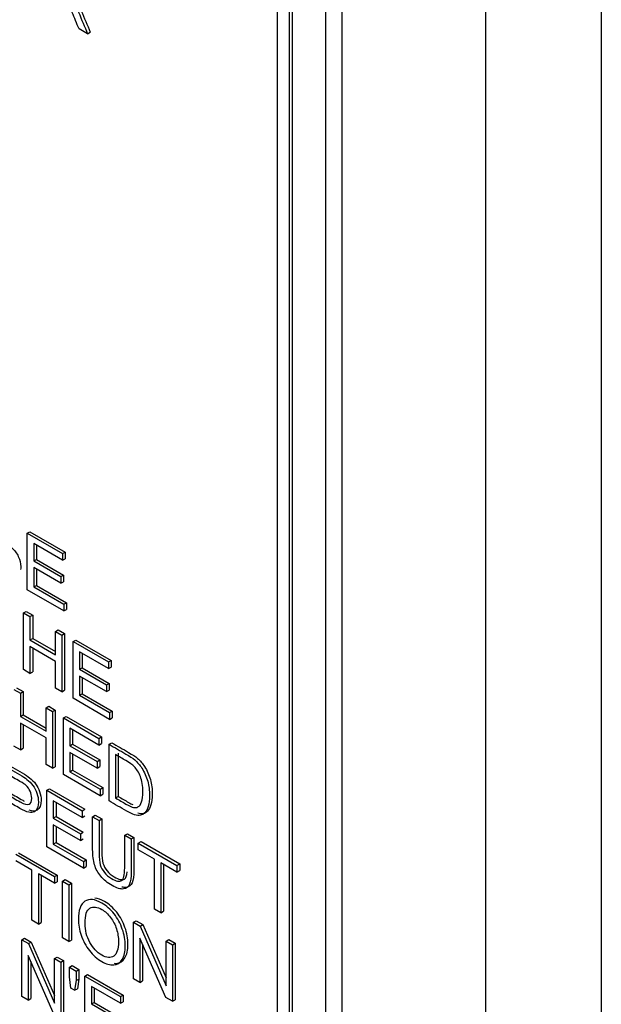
# Model space of a CAD drawing. Header units: inches. Extents: x 1 to 240, y -1 to 159.
# Tile 93 of 111: x 225.395 to 226.161, y 120.398 to 121.695. Entities that reach past the tile are written whole.
import ezdxf

# ---------------------------------------------------------------- set-up
doc = ezdxf.new("R2010")
doc.units = ezdxf.units.IN
doc.header["$MEASUREMENT"] = 0
for name, color, linetype in [('COM70657-14', 7, 'Continuous'), ('Default', 7, 'Continuous'), ('LAB20180', 7, 'Continuous')]:
    doc.layers.add(name, color=color, linetype=linetype)

# ---------------------------------------------------------------- blocks, each defined once
blk = doc.blocks.new('SE1')
at = {"layer": 'COM70657-14', "color": 7, "linetype": 'Continuous'}
for p, q in [((226.1606, 141.1252), (226.1606, 113.3286)), ((226.0079, 141.0959), (226.0079, 113.3579))]:
    blk.add_line(p, q, dxfattribs=at)
at = {"layer": 'LAB20180', "color": 7, "linetype": 'Continuous'}
for p, q in [((225.8191, 119.9107), (225.8191, 122.9725)), ((225.7979, 119.8984), (225.7979, 122.9603)), ((225.7339, 120.0848), (225.7339, 122.8397)), ((225.7501, 120.0754), (225.7501, 122.8303)), ((225.7537, 120.0774), (225.7537, 122.8323)), ((225.484, 121.6764), (225.4727, 121.683)), ((225.484, 121.6764), (225.4875, 121.6785)), ((225.4045, 121.0184), (225.408, 121.0204)), ((225.4045, 120.9437), (225.4045, 121.0184)), ((225.4045, 121.0184), (225.4511, 120.9915)), ((225.408, 121.0204), (225.4546, 120.9935)), ((225.4511, 120.9827), (225.413, 121.0047)), ((225.413, 121.0047), (225.413, 120.9818)), ((225.4165, 121.0027), (225.4165, 120.9838)), ((225.4511, 120.9915), (225.4546, 120.9935)), ((225.4511, 120.9915), (225.4511, 120.9827)), ((225.4546, 120.9935), (225.4546, 120.9848)), ((225.413, 120.9818), (225.4165, 120.9838)), ((225.413, 120.9818), (225.4487, 120.9612)), ((225.4165, 120.9838), (225.4522, 120.9632)), ((225.4511, 120.9827), (225.4546, 120.9848)), ((225.4487, 120.9524), (225.413, 120.973)), ((225.413, 120.973), (225.413, 120.9476)), ((225.4165, 120.9709), (225.4165, 120.9496)), ((225.4487, 120.9612), (225.4522, 120.9632)), ((225.4487, 120.9612), (225.4487, 120.9524)), ((225.4487, 120.9524), (225.4522, 120.9544)), ((225.4522, 120.9632), (225.4522, 120.9544)), ((225.4526, 120.916), (225.4045, 120.9437)), ((225.413, 120.9476), (225.4165, 120.9496)), ((225.413, 120.9476), (225.4526, 120.9247)), ((225.4165, 120.9496), (225.4561, 120.9268)), ((225.4526, 120.9247), (225.4561, 120.9268)), ((225.4561, 120.9268), (225.4561, 120.918)), ((225.3995, 120.9133), (225.403, 120.9153)), ((225.3995, 120.8386), (225.3995, 120.9133)), ((225.3995, 120.9133), (225.408, 120.9084)), ((225.403, 120.9153), (225.4116, 120.9104)), ((225.4526, 120.9247), (225.4526, 120.916)), ((225.4526, 120.916), (225.4561, 120.918)), ((225.408, 120.9084), (225.4116, 120.9104)), ((225.408, 120.9084), (225.408, 120.8777)), ((225.4116, 120.9104), (225.4116, 120.8798)), ((225.4417, 120.8889), (225.4453, 120.891)), ((225.4417, 120.8583), (225.4417, 120.8889)), ((225.4417, 120.8889), (225.4502, 120.884)), ((225.4453, 120.891), (225.4537, 120.8861)), ((225.408, 120.8777), (225.4116, 120.8798)), ((225.408, 120.8777), (225.4417, 120.8583)), ((225.4116, 120.8798), (225.4417, 120.8623)), ((225.4502, 120.884), (225.4537, 120.8861)), ((225.4502, 120.884), (225.4502, 120.8093)), ((225.4537, 120.8861), (225.4537, 120.8114)), ((225.4648, 120.8756), (225.4683, 120.8776)), ((225.4648, 120.8009), (225.4648, 120.8756)), ((225.4648, 120.8756), (225.5114, 120.8487)), ((225.4683, 120.8776), (225.5149, 120.8507)), ((225.4417, 120.8495), (225.408, 120.8689)), ((225.408, 120.8689), (225.408, 120.8337)), ((225.4116, 120.8669), (225.4116, 120.8357)), ((225.5114, 120.8399), (225.4733, 120.8619)), ((225.4733, 120.8619), (225.4733, 120.839)), ((225.4417, 120.8142), (225.4417, 120.8495)), ((225.4768, 120.8599), (225.4768, 120.841)), ((225.5114, 120.8487), (225.5149, 120.8507)), ((225.5114, 120.8487), (225.5114, 120.8399)), ((225.5149, 120.8507), (225.5149, 120.842)), ((225.408, 120.8337), (225.3995, 120.8386)), ((225.408, 120.8337), (225.4116, 120.8357)), ((225.4733, 120.839), (225.4768, 120.841)), ((225.4733, 120.839), (225.509, 120.8184)), ((225.4768, 120.841), (225.5125, 120.8204)), ((225.5114, 120.8399), (225.5149, 120.842)), ((225.509, 120.8096), (225.4733, 120.8302)), ((225.4733, 120.8302), (225.4733, 120.8048)), ((225.4768, 120.8281), (225.4768, 120.8068)), ((225.3869, 120.8126), (225.3954, 120.8077)), ((225.3905, 120.8146), (225.3989, 120.8097)), ((225.3954, 120.8077), (225.3989, 120.8097)), ((225.3989, 120.8097), (225.3989, 120.7791)), ((225.4502, 120.8093), (225.4417, 120.8142)), ((225.4502, 120.8093), (225.4537, 120.8114)), ((225.509, 120.8184), (225.5125, 120.8204)), ((225.509, 120.8184), (225.509, 120.8096)), ((225.509, 120.8096), (225.5125, 120.8116)), ((225.5125, 120.8204), (225.5125, 120.8116)), ((225.3954, 120.8077), (225.3954, 120.777)), ((225.5129, 120.7731), (225.4648, 120.8009)), ((225.4733, 120.8048), (225.4768, 120.8068)), ((225.4733, 120.8048), (225.5129, 120.7819)), ((225.4768, 120.8068), (225.5164, 120.784)), ((225.4292, 120.7882), (225.4327, 120.7903)), ((225.4292, 120.7576), (225.4292, 120.7882)), ((225.4292, 120.7882), (225.4376, 120.7833)), ((225.4327, 120.7903), (225.4412, 120.7854)), ((225.4376, 120.7833), (225.4412, 120.7854)), ((225.4412, 120.7854), (225.4412, 120.7107)), ((225.5129, 120.7819), (225.5164, 120.784)), ((225.5164, 120.784), (225.5164, 120.7752)), ((225.3954, 120.777), (225.3989, 120.7791)), ((225.3954, 120.777), (225.4292, 120.7576)), ((225.3989, 120.7791), (225.4292, 120.7616)), ((225.4376, 120.7833), (225.4376, 120.7086)), ((225.4522, 120.7749), (225.4558, 120.7769)), ((225.4522, 120.7002), (225.4522, 120.7749)), ((225.4522, 120.7749), (225.4988, 120.748)), ((225.4558, 120.7769), (225.5024, 120.75)), ((225.5129, 120.7819), (225.5129, 120.7731)), ((225.5129, 120.7731), (225.5164, 120.7752)), ((225.4292, 120.7488), (225.3954, 120.7682)), ((225.3954, 120.7682), (225.3954, 120.733)), ((225.3989, 120.7662), (225.3989, 120.735)), ((225.4988, 120.7392), (225.4607, 120.7613)), ((225.4607, 120.7613), (225.4607, 120.7382)), ((225.4642, 120.7592), (225.4642, 120.7403)), ((225.4292, 120.7135), (225.4292, 120.7488)), ((225.4988, 120.748), (225.5024, 120.75)), ((225.4988, 120.748), (225.4988, 120.7392)), ((225.5024, 120.75), (225.5024, 120.7413)), ((225.3954, 120.733), (225.3869, 120.7379)), ((225.3954, 120.733), (225.3989, 120.735)), ((225.4607, 120.7382), (225.4642, 120.7403)), ((225.4607, 120.7382), (225.4964, 120.7176)), ((225.4642, 120.7403), (225.4999, 120.7197)), ((225.4988, 120.7392), (225.5024, 120.7413)), ((225.5122, 120.7403), (225.5157, 120.7423)), ((225.5122, 120.6656), (225.5122, 120.7403)), ((225.4964, 120.7089), (225.4607, 120.7295)), ((225.4607, 120.7295), (225.4607, 120.7041)), ((225.4642, 120.7275), (225.4642, 120.7061)), ((225.4964, 120.7176), (225.4999, 120.7197)), ((225.4999, 120.7197), (225.4999, 120.7109)), ((225.5207, 120.7266), (225.5207, 120.6695)), ((225.5242, 120.7287), (225.5242, 120.6715)), ((225.4376, 120.7086), (225.4292, 120.7135)), ((225.4376, 120.7086), (225.4412, 120.7107)), ((225.4607, 120.7041), (225.4642, 120.7061)), ((225.4642, 120.7061), (225.5039, 120.6833)), ((225.4964, 120.7176), (225.4964, 120.7089)), ((225.4964, 120.7089), (225.4999, 120.7109)), ((225.5003, 120.6724), (225.4522, 120.7002)), ((225.4607, 120.7041), (225.5003, 120.6812)), ((225.4304, 120.6796), (225.4339, 120.6816)), ((225.4339, 120.6816), (225.4805, 120.6547)), ((225.5003, 120.6812), (225.5039, 120.6833)), ((225.5003, 120.6812), (225.5003, 120.6724)), ((225.5039, 120.6833), (225.5039, 120.6745)), ((225.4304, 120.6049), (225.4304, 120.6796)), ((225.4304, 120.6796), (225.477, 120.6526)), ((225.5003, 120.6724), (225.5039, 120.6745)), ((225.5207, 120.6695), (225.5242, 120.6715)), ((225.477, 120.6439), (225.4388, 120.6659)), ((225.4388, 120.6659), (225.4388, 120.6429)), ((225.4424, 120.6638), (225.4424, 120.6449)), ((225.477, 120.6526), (225.4805, 120.6547)), ((225.4388, 120.6429), (225.4424, 120.6449)), ((225.4388, 120.6429), (225.4745, 120.6223)), ((225.4424, 120.6449), (225.478, 120.6243)), ((225.477, 120.6526), (225.477, 120.6439)), ((225.477, 120.6439), (225.4805, 120.6459)), ((225.4906, 120.6448), (225.4941, 120.6468)), ((225.4906, 120.6448), (225.4991, 120.6398)), ((225.4941, 120.6468), (225.5027, 120.6419)), ((225.4991, 120.6398), (225.5027, 120.6419)), ((225.4745, 120.6136), (225.4388, 120.6342)), ((225.4388, 120.6342), (225.4388, 120.6087)), ((225.4424, 120.6321), (225.4424, 120.6108)), ((225.4745, 120.6223), (225.478, 120.6243)), ((225.4745, 120.6223), (225.4745, 120.6136)), ((225.4745, 120.6136), (225.478, 120.6156)), ((225.5328, 120.6204), (225.5364, 120.6224)), ((225.5328, 120.6204), (225.5413, 120.6155)), ((225.5364, 120.6224), (225.5448, 120.6175)), ((225.5413, 120.6155), (225.5448, 120.6175)), ((225.4785, 120.5771), (225.4304, 120.6049)), ((225.4388, 120.6087), (225.4424, 120.6108)), ((225.4388, 120.6087), (225.4785, 120.5858)), ((225.4424, 120.6108), (225.482, 120.5879)), ((225.5507, 120.6101), (225.5543, 120.6121)), ((225.5507, 120.6013), (225.5507, 120.6101)), ((225.5507, 120.6101), (225.6017, 120.5806)), ((225.5543, 120.6121), (225.6053, 120.5827)), ((225.3894, 120.5953), (225.4404, 120.5658)), ((225.3929, 120.5973), (225.4439, 120.5678)), ((225.572, 120.589), (225.5507, 120.6013)), ((225.572, 120.5231), (225.572, 120.589)), ((225.4106, 120.5742), (225.3894, 120.5865)), ((225.4785, 120.5858), (225.482, 120.5879)), ((225.4785, 120.5858), (225.4785, 120.5771)), ((225.4785, 120.5771), (225.482, 120.5791)), ((225.482, 120.5879), (225.482, 120.5791)), ((225.6017, 120.5718), (225.5805, 120.5841)), ((225.5805, 120.5841), (225.5805, 120.5182)), ((225.5841, 120.582), (225.5841, 120.5202)), ((225.6017, 120.5806), (225.6053, 120.5827)), ((225.6017, 120.5806), (225.6017, 120.5718)), ((225.6053, 120.5827), (225.6053, 120.5739)), ((225.4106, 120.5083), (225.4106, 120.5742)), ((225.4404, 120.557), (225.4191, 120.5693)), ((225.4191, 120.5693), (225.4191, 120.5034)), ((225.4227, 120.5672), (225.4227, 120.5054)), ((225.4404, 120.5658), (225.4439, 120.5678)), ((225.4404, 120.5658), (225.4404, 120.557)), ((225.4439, 120.5678), (225.4439, 120.559)), ((225.6017, 120.5718), (225.6053, 120.5739)), ((225.4404, 120.557), (225.4439, 120.559)), ((225.4507, 120.5599), (225.4542, 120.5619)), ((225.4507, 120.4852), (225.4507, 120.5599)), ((225.4507, 120.5599), (225.4592, 120.5549)), ((225.4542, 120.5619), (225.4627, 120.557)), ((225.4592, 120.5549), (225.4627, 120.557)), ((225.4592, 120.5549), (225.4592, 120.4802)), ((225.4627, 120.557), (225.4627, 120.4823)), ((225.5805, 120.5182), (225.572, 120.5231)), ((225.5805, 120.5182), (225.5841, 120.5202)), ((225.4191, 120.5034), (225.4106, 120.5083)), ((225.4191, 120.5034), (225.4227, 120.5054)), ((225.5445, 120.5057), (225.548, 120.5077)), ((225.5445, 120.431), (225.5445, 120.5057)), ((225.5445, 120.5057), (225.5533, 120.5006)), ((225.548, 120.5077), (225.5568, 120.5027)), ((225.5533, 120.5006), (225.5568, 120.5027)), ((225.5533, 120.5006), (225.5875, 120.4221)), ((225.5568, 120.5027), (225.5875, 120.4323)), ((225.4592, 120.4802), (225.4507, 120.4852)), ((225.3974, 120.4827), (225.4009, 120.4847)), ((225.3974, 120.408), (225.3974, 120.4827)), ((225.3974, 120.4827), (225.4062, 120.4776)), ((225.4009, 120.4847), (225.4097, 120.4796)), ((225.4062, 120.4776), (225.4097, 120.4796)), ((225.4062, 120.4776), (225.4404, 120.3991)), ((225.4097, 120.4796), (225.4404, 120.4093)), ((225.4592, 120.4802), (225.4627, 120.4823)), ((225.5869, 120.4065), (225.5527, 120.4849)), ((225.5527, 120.4849), (225.5527, 120.4262)), ((225.5563, 120.4768), (225.5563, 120.4283)), ((225.5875, 120.4809), (225.591, 120.4829)), ((225.5875, 120.4221), (225.5875, 120.4809)), ((225.5875, 120.4809), (225.5957, 120.4761)), ((225.591, 120.4829), (225.5992, 120.4782)), ((225.5957, 120.4761), (225.5992, 120.4782)), ((225.5957, 120.4761), (225.5957, 120.4015)), ((225.5992, 120.4782), (225.5992, 120.4035)), ((225.4398, 120.3835), (225.4056, 120.4619)), ((225.4056, 120.4619), (225.4056, 120.4032)), ((225.4404, 120.4578), (225.4439, 120.4599)), ((225.4439, 120.4599), (225.4521, 120.4552)), ((225.4091, 120.4538), (225.4091, 120.4053)), ((225.4404, 120.3991), (225.4404, 120.4578)), ((225.4404, 120.4578), (225.4486, 120.4531)), ((225.4486, 120.4531), (225.4521, 120.4552)), ((225.4486, 120.4531), (225.4486, 120.3784)), ((225.4521, 120.4552), (225.4521, 120.3805)), ((225.46, 120.4465), (225.4635, 120.4486)), ((225.46, 120.434), (225.46, 120.4465)), ((225.46, 120.4465), (225.469, 120.4413)), ((225.4635, 120.4486), (225.4726, 120.4433)), ((225.462, 120.4189), (225.46, 120.434)), ((225.469, 120.4413), (225.4726, 120.4433)), ((225.469, 120.4413), (225.469, 120.4288)), ((225.4726, 120.4433), (225.4726, 120.4308)), ((225.4805, 120.4347), (225.484, 120.4368)), ((225.4805, 120.36), (225.4805, 120.4347)), ((225.4805, 120.4347), (225.5271, 120.4078)), ((225.484, 120.4368), (225.5306, 120.4098)), ((225.469, 120.4288), (225.4669, 120.416)), ((225.469, 120.4288), (225.4726, 120.4308)), ((225.4726, 120.4308), (225.4705, 120.4181)), ((225.5271, 120.399), (225.4889, 120.421)), ((225.4889, 120.421), (225.4889, 120.3981)), ((225.5527, 120.4262), (225.5445, 120.431)), ((225.5527, 120.4262), (225.5563, 120.4283)), ((225.4056, 120.4032), (225.3974, 120.408)), ((225.4669, 120.416), (225.462, 120.4189)), ((225.4669, 120.416), (225.4705, 120.4181)), ((225.4925, 120.419), (225.4925, 120.4001)), ((225.5271, 120.4078), (225.5306, 120.4098)), ((225.5271, 120.4078), (225.5271, 120.399)), ((225.5306, 120.4098), (225.5306, 120.401)), ((225.4056, 120.4032), (225.4091, 120.4053)), ((225.4889, 120.3981), (225.4925, 120.4001)), ((225.4889, 120.3981), (225.5246, 120.3775)), ((225.4925, 120.4001), (225.5281, 120.3795)), ((225.5271, 120.399), (225.5306, 120.401)), ((225.5957, 120.4015), (225.5869, 120.4065)), ((225.5957, 120.4015), (225.5992, 120.4035))]:
    blk.add_line(p, q, dxfattribs=at)
for points, knots in [([(225.4727, 121.683), (225.4696, 121.6902), (225.4666, 121.6974), (225.4636, 121.7046), (225.461, 121.7109), (225.4588, 121.7158), (225.4571, 121.7193), (225.4554, 121.7228), (225.4538, 121.7254), (225.4525, 121.7272), (225.4511, 121.729), (225.4498, 121.7305), (225.4483, 121.7317), (225.4474, 121.7326), (225.4457, 121.7336), (225.4433, 121.735), (225.4398, 121.737), (225.4363, 121.739), (225.4328, 121.741)], [0, 0, 0, 0, 0.307391, 0.307391, 0.307391, 0.515966, 0.515966, 0.515966, 0.634269, 0.634269, 0.634269, 0.717028, 0.717028, 0.717028, 0.809332, 0.809332, 0.809332, 1, 1, 1, 1]), ([(225.4592, 121.7268), (225.4615, 121.724), (225.4634, 121.7217), (225.4646, 121.7197), (225.4673, 121.7153), (225.4698, 121.7103), (225.4721, 121.7048), (225.4761, 121.6954), (225.48, 121.6859), (225.484, 121.6764)], [0, 0, 0, 0, 0.159077, 0.159077, 0.159077, 0.452408, 0.452408, 0.452408, 1, 1, 1, 1]), ([(225.4627, 121.7288), (225.4651, 121.7261), (225.4669, 121.7237), (225.4681, 121.7217), (225.4709, 121.7174), (225.4733, 121.7124), (225.4756, 121.7069), (225.4796, 121.6974), (225.4835, 121.6879), (225.4875, 121.6785)], [0, 0, 0, 0, 0.159077, 0.159077, 0.159077, 0.452408, 0.452408, 0.452408, 1, 1, 1, 1]), ([(225.3837, 120.9996), (225.3876, 120.996), (225.3906, 120.992), (225.3927, 120.9876), (225.3949, 120.9832), (225.3959, 120.9788), (225.3959, 120.9731), (225.3958, 120.9717), (225.3956, 120.9705)], [0, 0, 0, 0, 0.1354234, 0.1354234, 0.1354234, 0.2666356, 0.2666356, 0.3093199, 0.3093199, 0.3093199, 0.3093199]), ([(225.5122, 120.7403), (225.5196, 120.736), (225.527, 120.7317), (225.5344, 120.7274), (225.5395, 120.7245), (225.5433, 120.7219), (225.546, 120.7197), (225.5496, 120.7165), (225.5528, 120.7129), (225.5554, 120.7089), (225.5588, 120.7036), (225.5614, 120.6978), (225.5631, 120.6917), (225.5648, 120.6855), (225.5656, 120.6791), (225.5656, 120.6668), (225.5651, 120.6621), (225.5627, 120.6547), (225.5613, 120.6519), (225.5595, 120.6501), (225.5577, 120.6482), (225.5557, 120.6471), (225.5536, 120.6467), (225.5515, 120.6463), (225.5489, 120.6465), (225.5459, 120.6474), (225.5428, 120.6483), (225.5394, 120.6499), (225.5355, 120.6521), (225.5277, 120.6566), (225.5199, 120.6611), (225.5122, 120.6656)], [0, 0, 0, 0, 0.15036, 0.15036, 0.15036, 0.22873, 0.22873, 0.22873, 0.30051, 0.30051, 0.30051, 0.392465, 0.392465, 0.392465, 0.489927, 0.489927, 0.574199, 0.574199, 0.658471, 0.658471, 0.658471, 0.714696, 0.714696, 0.714696, 0.771705, 0.771705, 0.771705, 0.842381, 0.842381, 0.842381, 1, 1, 1, 1]), ([(225.5157, 120.7423), (225.5231, 120.738), (225.5305, 120.7338), (225.538, 120.7295), (225.543, 120.7266), (225.5469, 120.724), (225.5495, 120.7217), (225.5532, 120.7185), (225.5563, 120.715), (225.559, 120.7109), (225.5624, 120.7057), (225.5649, 120.6999), (225.5666, 120.6937), (225.5683, 120.6876), (225.5692, 120.6811), (225.5692, 120.6688), (225.5686, 120.6641), (225.5663, 120.6567), (225.5648, 120.6539), (225.563, 120.6521), (225.5612, 120.6503), (225.5593, 120.6491), (225.5572, 120.6487), (225.5552, 120.6483), (225.5528, 120.6485), (225.55, 120.6493)], [0, 0, 0, 0, 0.1503604, 0.1503604, 0.1503604, 0.2287303, 0.2287303, 0.2287303, 0.3005102, 0.3005102, 0.3005102, 0.3924652, 0.3924652, 0.3924652, 0.4899274, 0.4899274, 0.5741992, 0.5741992, 0.658471, 0.658471, 0.658471, 0.714696, 0.714696, 0.714696, 0.767911, 0.767911, 0.767911, 0.767911]), ([(225.5207, 120.6695), (225.5253, 120.6668), (225.5299, 120.6641), (225.5345, 120.6615), (225.5388, 120.659), (225.5421, 120.6575), (225.5445, 120.657), (225.547, 120.6565), (225.5489, 120.6567), (225.5503, 120.6576), (225.5524, 120.6588), (225.554, 120.661), (225.5551, 120.6643), (225.5563, 120.6676), (225.5568, 120.6721), (225.5568, 120.6855), (225.5557, 120.6922), (225.5535, 120.6977), (225.5513, 120.7032), (225.5485, 120.7076), (225.5454, 120.7108), (225.5431, 120.7132), (225.5394, 120.7158), (225.5343, 120.7188), (225.5298, 120.7214), (225.5252, 120.724), (225.5207, 120.7266)], [0, 0, 0, 0, 0.131505, 0.131505, 0.131505, 0.227953, 0.227953, 0.227953, 0.292471, 0.292471, 0.292471, 0.383731, 0.383731, 0.383731, 0.499097, 0.499097, 0.657978, 0.657978, 0.657978, 0.764008, 0.764008, 0.764008, 0.870543, 0.870543, 0.870543, 1, 1, 1, 1]), ([(225.3698, 120.7145), (225.3779, 120.7098), (225.386, 120.7051), (225.3942, 120.7005), (225.3985, 120.698), (225.4017, 120.6958), (225.404, 120.694), (225.4071, 120.6915), (225.4098, 120.6889), (225.412, 120.6859), (225.4142, 120.683), (225.4159, 120.6796), (225.4171, 120.6758), (225.4185, 120.6719), (225.4191, 120.6681), (225.4191, 120.6581), (225.4174, 120.6537), (225.4139, 120.6513), (225.4103, 120.6489), (225.404, 120.6504), (225.3949, 120.6557), (225.3893, 120.6589), (225.3838, 120.6621), (225.3783, 120.6652)], [0, 0, 0, 0, 0.216971, 0.216971, 0.216971, 0.304522, 0.304522, 0.304522, 0.381097, 0.381097, 0.381097, 0.453965, 0.453965, 0.453965, 0.533539, 0.533539, 0.671179, 0.671179, 0.671179, 0.852672, 0.852672, 0.852672, 1, 1, 1, 1]), ([(225.3733, 120.7166), (225.3814, 120.7119), (225.3896, 120.7072), (225.3977, 120.7025), (225.402, 120.7), (225.4053, 120.6979), (225.4075, 120.6961), (225.4107, 120.6936), (225.4134, 120.6909), (225.4155, 120.688), (225.4177, 120.685), (225.4194, 120.6816), (225.4207, 120.6778), (225.422, 120.6739), (225.4227, 120.6701), (225.4227, 120.6601), (225.4209, 120.6557), (225.4174, 120.6533), (225.4151, 120.6518), (225.4116, 120.6519), (225.4068, 120.6536)], [0, 0, 0, 0, 0.2169707, 0.2169707, 0.2169707, 0.3045216, 0.3045216, 0.3045216, 0.3810968, 0.3810968, 0.3810968, 0.4539655, 0.4539655, 0.4539655, 0.5335387, 0.5335387, 0.6711789, 0.6711789, 0.6711789, 0.7905287, 0.7905287, 0.7905287, 0.7905287]), ([(225.3783, 120.674), (225.3839, 120.6708), (225.3894, 120.6676), (225.395, 120.6644), (225.4006, 120.6612), (225.4045, 120.6601), (225.4091, 120.6622), (225.4103, 120.6648), (225.4103, 120.6724), (225.4096, 120.6754), (225.4083, 120.6784), (225.4069, 120.6815), (225.4051, 120.684), (225.4029, 120.686), (225.4014, 120.6873), (225.3987, 120.689), (225.3949, 120.6913), (225.3893, 120.6944), (225.3838, 120.6976), (225.3783, 120.7008)], [0, 0, 0, 0, 0.215563, 0.215563, 0.215563, 0.355571, 0.355571, 0.495578, 0.495578, 0.59581, 0.59581, 0.59581, 0.683087, 0.683087, 0.683087, 0.786632, 0.786632, 0.786632, 1, 1, 1, 1]), ([(225.3818, 120.6761), (225.3874, 120.6729), (225.393, 120.6696), (225.3986, 120.6664), (225.3992, 120.6661), (225.3997, 120.6657), (225.4003, 120.6654)], [0, 0, 0, 0, 0.2155632, 0.2155632, 0.2155632, 0.2307519, 0.2307519, 0.2307519, 0.2307519]), ([(225.5242, 120.6715), (225.5288, 120.6688), (225.5334, 120.6662), (225.538, 120.6635), (225.5401, 120.6624), (225.5419, 120.6614), (225.5435, 120.6607)], [0, 0, 0, 0, 0.1315052, 0.1315052, 0.1315052, 0.1771424, 0.1771424, 0.1771424, 0.1771424]), ([(225.5413, 120.6155), (225.5413, 120.6011), (225.5413, 120.5867), (225.5413, 120.5724), (225.5413, 120.5649), (225.5406, 120.5593), (225.5391, 120.5557), (225.5376, 120.5522), (225.535, 120.5501), (225.5312, 120.5496), (225.5273, 120.5491), (225.5223, 120.5505), (225.5101, 120.5576), (225.5052, 120.5616), (225.5013, 120.5663), (225.4975, 120.5709), (225.4947, 120.5759), (225.4931, 120.5815), (225.4915, 120.587), (225.4906, 120.5937), (225.4906, 120.6016), (225.4906, 120.616), (225.4906, 120.6304), (225.4906, 120.6448)], [0, 0, 0, 0, 0.229399, 0.229399, 0.229399, 0.32602, 0.32602, 0.32602, 0.402375, 0.402375, 0.402375, 0.498845, 0.498845, 0.592634, 0.592634, 0.592634, 0.669183, 0.669183, 0.669183, 0.770619, 0.770619, 0.770619, 1, 1, 1, 1]), ([(225.5027, 120.6419), (225.5027, 120.6275), (225.5027, 120.6132), (225.5027, 120.5988), (225.5027, 120.5923), (225.5032, 120.5873), (225.5052, 120.5799), (225.5071, 120.5765), (225.5096, 120.5734), (225.5121, 120.5703), (225.5152, 120.5676), (225.5252, 120.5619), (225.5297, 120.5609), (225.5324, 120.5627), (225.5343, 120.5639), (225.5355, 120.567), (225.536, 120.5721)], [0, 0, 0, 0, 0.2724253, 0.2724253, 0.2724253, 0.3486998, 0.3486998, 0.4249744, 0.4249744, 0.4249744, 0.4896343, 0.4896343, 0.601458, 0.601458, 0.601458, 0.6903563, 0.6903563, 0.6903563, 0.6903563]), ([(225.4991, 120.6398), (225.4991, 120.6255), (225.4991, 120.6111), (225.4991, 120.5968), (225.4991, 120.5903), (225.4996, 120.5852), (225.5017, 120.5779), (225.5035, 120.5745), (225.5061, 120.5713), (225.5086, 120.5682), (225.5117, 120.5656), (225.5217, 120.5598), (225.5262, 120.5589), (225.5288, 120.5606), (225.5315, 120.5624), (225.5328, 120.568), (225.5328, 120.5773), (225.5328, 120.5917), (225.5328, 120.606), (225.5328, 120.6204)], [0, 0, 0, 0, 0.272425, 0.272425, 0.272425, 0.3487, 0.3487, 0.424974, 0.424974, 0.424974, 0.489634, 0.489634, 0.601458, 0.601458, 0.601458, 0.727547, 0.727547, 0.727547, 1, 1, 1, 1]), ([(225.5448, 120.6175), (225.5448, 120.6032), (225.5448, 120.5888), (225.5448, 120.5744), (225.5448, 120.5669), (225.5442, 120.5613), (225.5426, 120.5578), (225.5411, 120.5542), (225.5386, 120.5521), (225.5347, 120.5516), (225.5331, 120.5514), (225.5312, 120.5515), (225.529, 120.5521)], [0, 0, 0, 0, 0.2293989, 0.2293989, 0.2293989, 0.32602, 0.32602, 0.32602, 0.4023752, 0.4023752, 0.4023752, 0.4444393, 0.4444393, 0.4444393, 0.4444393]), ([(225.4718, 120.5093), (225.4718, 120.5217), (225.4747, 120.5297), (225.4804, 120.5334), (225.4862, 120.5371), (225.4936, 120.5363), (225.5086, 120.5276), (225.514, 120.5229), (225.5236, 120.5108), (225.5272, 120.5041), (225.5297, 120.4967), (225.5322, 120.4894), (225.5335, 120.4821), (225.5335, 120.467), (225.5321, 120.461), (225.5269, 120.4521), (225.5231, 120.4498), (225.5183, 120.4495), (225.5134, 120.4493), (225.5082, 120.4507), (225.4966, 120.4574), (225.4911, 120.4623), (225.4816, 120.4745), (225.478, 120.4812), (225.4755, 120.4886), (225.4731, 120.4958), (225.4718, 120.5027), (225.4718, 120.5093)], [0, 0, 0, 0, 0.133484, 0.133484, 0.133484, 0.256502, 0.256502, 0.33696, 0.33696, 0.417418, 0.417418, 0.417418, 0.501976, 0.501976, 0.588225, 0.588225, 0.674475, 0.674475, 0.674475, 0.751467, 0.751467, 0.834973, 0.834973, 0.91848, 0.91848, 0.91848, 1, 1, 1, 1]), ([(225.5188, 120.4516), (225.5198, 120.4515), (225.5208, 120.4515), (225.5218, 120.4515), (225.5267, 120.4518), (225.5304, 120.4542), (225.5357, 120.4631), (225.537, 120.469), (225.537, 120.4841), (225.5358, 120.4915), (225.5332, 120.4988), (225.5307, 120.5061), (225.5271, 120.5128), (225.5175, 120.5249), (225.5122, 120.5296), (225.5016, 120.5357), (225.4974, 120.5373), (225.4936, 120.5376)], [0.3098004, 0.3098004, 0.3098004, 0.3098004, 0.3255251, 0.3255251, 0.3255251, 0.4117745, 0.4117745, 0.498024, 0.498024, 0.5825822, 0.5825822, 0.5825822, 0.6630399, 0.6630399, 0.7434976, 0.7434976, 0.8062918, 0.8062918, 0.8062918, 0.8062918]), ([(225.4806, 120.504), (225.4806, 120.495), (225.4827, 120.4868), (225.4911, 120.4716), (225.4963, 120.466), (225.509, 120.4586), (225.5143, 120.4582), (225.5184, 120.4611), (225.5225, 120.4639), (225.5246, 120.4701), (225.5246, 120.4857), (225.5238, 120.4915), (225.522, 120.4971), (225.5202, 120.5026), (225.5176, 120.5076), (225.5142, 120.512), (225.5108, 120.5165), (225.507, 120.5199), (225.5027, 120.5225), (225.4967, 120.526), (225.4915, 120.5265), (225.4871, 120.5242), (225.4828, 120.522), (225.4806, 120.5152), (225.4806, 120.504)], [0, 0, 0, 0, 0.119188, 0.119188, 0.238375, 0.238375, 0.359185, 0.359185, 0.359185, 0.4976, 0.4976, 0.585095, 0.585095, 0.585095, 0.663975, 0.663975, 0.663975, 0.742633, 0.742633, 0.742633, 0.854562, 0.854562, 0.854562, 1, 1, 1, 1])]:
    blk.add_open_spline(points, degree=3, knots=knots, dxfattribs=at)

msp = doc.modelspace()

# ---------------------------------------------------------------- block references
at = {"layer": 'Default'}
msp.add_blockref('SE1', (0, 0), dxfattribs=at)

doc.saveas('drawing.dxf')
